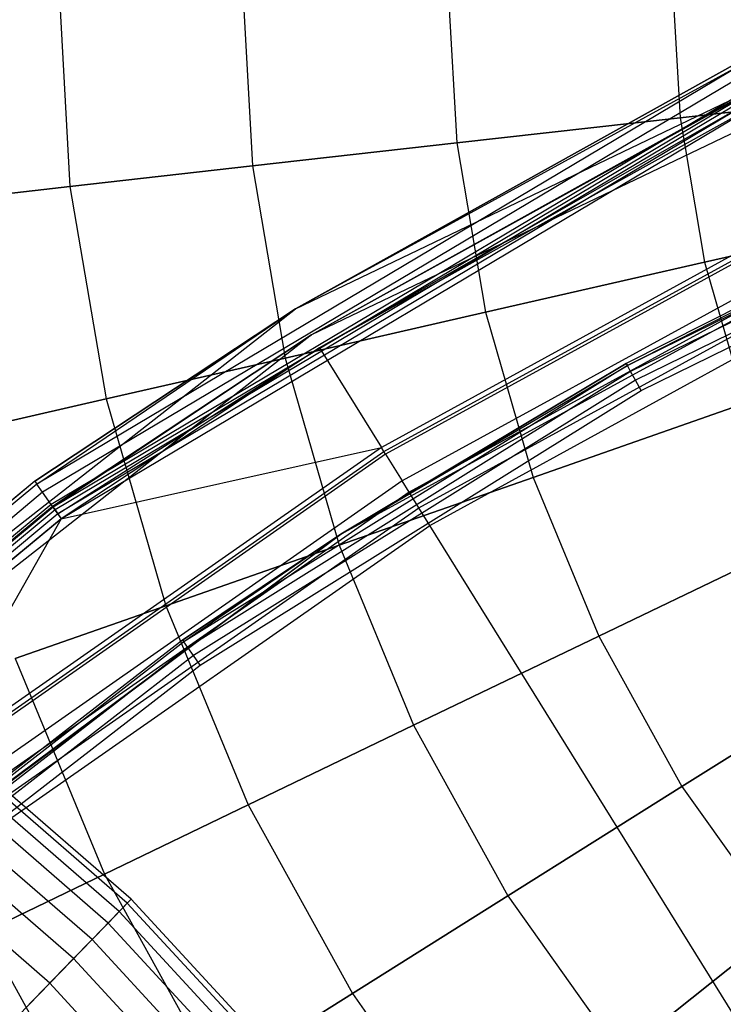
# Model space of a CAD drawing. Extents: x 0.2 to 44.2, y -21.9 to 24.
# Tile 158 of 239: x 12.1 to 14.3, y 12.6 to 15.8. Entities that reach past the tile are written whole.
import ezdxf

# ---------------------------------------------------------------- set-up
doc = ezdxf.new("R2010")
doc.units = 0
doc.header["$LTSCALE"] = 2.54
doc.layers.get('0').update_dxf_attribs({"color": 13, "linetype": 'CONTINUOUS'})

# ---------------------------------------------------------------- blocks, each defined once
blk = doc.blocks.new('KARO-10934_STL')
at = {"color": 0}
for p, q in [((12.9554, 14.8671, 124.285), (16.3672, 16.5037, 124.285)), ((12.9554, 14.8671, 124.285), (16.3672, 16.5037, 124.285)), ((16.4004, 16.4094, 124.285), (13.0082, 14.7821, 124.285)), ((16.4004, 16.4094, 126.1525), (13.0082, 14.7821, 124.285)), ((16.4004, 16.4094, 124.285), (13.0082, 14.7821, 124.285)), ((16.4004, 16.4094, 126.1525), (13.0082, 14.7821, 124.285)), ((14.4092, 15.6765, 126.1525), (12.9554, 14.8671, 126.1525)), ((12.9554, 14.8671, 124.285), (14.4092, 15.6765, 126.1525)), ((12.9554, 14.8671, 124.285), (14.4092, 15.6765, 126.1525)), ((14.4092, 15.6765, 126.1525), (12.9554, 14.8671, 126.1525)), ((14.4142, 15.6663, 126.2098), (12.1138, 14.2964, 126.2098)), ((14.4142, 15.6663, 126.2098), (12.1138, 14.2964, 126.2098)), ((14.4142, 15.6663, 126.2098), (12.9554, 14.8671, 126.1525)), ((14.4142, 15.6663, 126.2098), (12.9554, 14.8671, 126.1525)), ((14.4286, 15.6373, 126.2584), (12.1325, 14.2699, 126.2584)), ((14.4286, 15.6373, 126.2584), (12.1325, 14.2699, 126.2584)), ((14.4502, 15.5937, 126.291), (12.1605, 14.2302, 126.291)), ((14.4502, 15.5937, 126.291), (12.1605, 14.2302, 126.291)), ((14.4552, 15.5836, 126.1714), (12.167, 14.221, 126.1714)), ((14.4552, 15.5836, 126.1714), (12.167, 14.221, 126.1714)), ((14.4536, 15.5869, 126.1525), (13.0082, 14.7821, 124.285)), ((14.4536, 15.5869, 126.1525), (13.0082, 14.7821, 126.1525)), ((14.4536, 15.5869, 126.1525), (13.0082, 14.7821, 124.285)), ((14.4536, 15.5869, 126.1525), (13.0082, 14.7821, 126.1525)), ((14.4552, 15.5836, 126.1714), (13.0082, 14.7821, 126.1525)), ((14.4552, 15.5836, 126.1714), (13.0082, 14.7821, 126.1525)), ((14.46, 15.5741, 126.1875), (12.1731, 14.2123, 126.1875)), ((14.46, 15.5741, 126.1875), (12.1731, 14.2123, 126.1875)), ((14.467, 15.5599, 126.1984), (12.1823, 14.1993, 126.1984)), ((14.467, 15.5599, 126.1984), (12.1823, 14.1993, 126.1984)), ((14.467, 15.5599, 126.1984), (13.034, 14.7405, 126.2025)), ((14.467, 15.5599, 126.1984), (13.034, 14.7405, 126.2025)), ((14.4757, 15.5424, 126.3025), (12.1935, 14.1834, 126.3025)), ((14.4757, 15.5424, 126.3025), (12.1935, 14.1834, 126.3025)), ((14.4754, 15.543, 126.2025), (13.034, 14.7405, 126.2025)), ((14.4754, 15.543, 126.2025), (13.034, 14.7405, 126.2025)), ((15.5633, 15.4315, 124.3613), (14.0361, 14.6824, 124.3613)), ((15.5633, 15.4315, 124.3613), (14.0361, 14.6824, 124.3613)), ((15.5719, 15.4116, 124.3288), (14.0466, 14.6634, 124.3288)), ((15.5719, 15.4116, 124.3288), (14.0466, 14.6634, 124.3288)), ((15.5847, 15.3818, 124.3072), (14.0624, 14.635, 124.3072)), ((15.5847, 15.3818, 124.3072), (14.0624, 14.635, 124.3072)), ((14.081, 14.6016, 124.2995), (15.5998, 15.3466, 124.2995)), ((14.081, 14.6016, 124.2995), (15.5998, 15.3466, 124.2995)), ((14.8465, 15.2993, 126.1937), (13.2354, 14.4161, 126.1937)), ((14.8465, 15.2993, 126.1937), (13.2354, 14.4161, 126.1937)), ((13.1027, 14.1331, 125.9495), (15.2065, 15.2818, 124.3996)), ((13.1027, 14.1331, 125.9495), (15.2065, 15.2818, 124.3996)), ((13.1027, 14.1331, 125.9495), (15.2065, 15.2818, 125.9495)), ((13.1027, 14.1331, 125.9495), (15.2065, 15.2818, 125.9495)), ((13.2437, 14.4028, 126.1818), (14.8533, 15.2851, 126.1818)), ((13.2437, 14.4028, 126.1818), (14.8533, 15.2851, 126.1818)), ((14.8578, 15.2759, 126.1649), (13.2491, 14.394, 126.1649)), ((14.8578, 15.2759, 126.1649), (13.2491, 14.394, 126.1649)), ((15.2065, 15.2818, 124.3996), (14.0324, 14.689, 124.3996)), ((15.2065, 15.2818, 124.3996), (14.0324, 14.689, 124.3996)), ((14.0361, 14.6824, 124.3613), (15.2065, 15.2818, 124.3996)), ((14.0361, 14.6824, 124.3613), (15.2065, 15.2818, 124.3996)), ((14.9021, 15.1835, 125.9865), (13.3031, 14.307, 125.9865)), ((14.9021, 15.1835, 125.9865), (13.3031, 14.307, 125.9865)), ((14.921, 15.144, 125.9335), (13.3262, 14.2698, 125.9335)), ((14.921, 15.144, 125.9335), (13.3262, 14.2698, 125.9335)), ((13.3574, 14.2196, 125.8986), (14.9466, 15.0907, 125.8986)), ((13.3574, 14.2196, 125.8986), (14.9466, 15.0907, 125.8986)), ((13.393, 14.1623, 125.8858), (14.9757, 15.0299, 125.8858)), ((13.393, 14.1623, 125.8858), (14.9757, 15.0299, 125.8858)), ((9.9752, 12.5353, 124.285), (12.9554, 14.8671, 124.285)), ((9.9752, 12.5353, 124.285), (12.9554, 14.8671, 124.285)), ((12.9554, 14.8671, 126.1525), (12.1073, 14.3058, 126.1525)), ((12.1073, 14.3058, 126.1525), (12.9554, 14.8671, 124.285)), ((12.1073, 14.3058, 126.1525), (12.9554, 14.8671, 124.285)), ((12.9554, 14.8671, 126.1525), (12.1073, 14.3058, 126.1525)), ((12.1138, 14.2964, 126.2098), (12.9554, 14.8671, 126.1525)), ((12.1138, 14.2964, 126.2098), (12.9554, 14.8671, 126.1525)), ((12.9554, 14.8671, 124.285), (12.9554, 14.8671, 126.1525)), ((12.9554, 14.8671, 124.285), (12.9554, 14.8671, 126.1525)), ((13.0082, 14.7821, 124.285), (10.045, 12.4637, 124.285)), ((13.0082, 14.7821, 124.285), (10.045, 12.4637, 124.285)), ((13.0082, 14.7821, 126.1525), (12.1649, 14.224, 126.1525)), ((12.1649, 14.224, 126.1525), (13.0082, 14.7821, 124.285)), ((12.1649, 14.224, 126.1525), (13.0082, 14.7821, 124.285)), ((13.0082, 14.7821, 126.1525), (12.1649, 14.224, 126.1525)), ((13.0082, 14.7821, 126.1525), (12.167, 14.221, 126.1714)), ((13.0082, 14.7821, 126.1525), (12.167, 14.221, 126.1714)), ((13.0082, 14.7821, 126.1525), (13.0082, 14.7821, 124.285)), ((13.0082, 14.7821, 126.1525), (13.0082, 14.7821, 124.285)), ((12.1823, 14.1993, 126.1984), (13.034, 14.7405, 126.2025)), ((12.1823, 14.1993, 126.1984), (13.034, 14.7405, 126.2025)), ((13.034, 14.7405, 126.2025), (12.1931, 14.1839, 126.2025)), ((13.034, 14.7405, 126.2025), (12.1931, 14.1839, 126.2025)), ((13.034, 14.7405, 126.2025), (13.2354, 14.4161, 126.1937)), ((13.034, 14.7405, 126.2025), (13.2354, 14.4161, 126.1937)), ((14.0324, 14.689, 124.3996), (13.1027, 14.1331, 124.3996)), ((13.1027, 14.1331, 125.9495), (14.0324, 14.689, 124.3996)), ((13.1027, 14.1331, 125.9495), (14.0324, 14.689, 124.3996)), ((14.0324, 14.689, 124.3996), (13.1027, 14.1331, 124.3996)), ((14.0324, 14.689, 124.3996), (14.0361, 14.6824, 124.3613)), ((14.0324, 14.689, 124.3996), (14.0361, 14.6824, 124.3613)), ((14.0361, 14.6824, 124.3613), (12.5925, 13.7826, 124.3613)), ((14.0361, 14.6824, 124.3613), (12.5925, 13.7826, 124.3613)), ((14.0466, 14.6634, 124.3288), (12.6049, 13.7648, 124.3288)), ((14.0466, 14.6634, 124.3288), (12.6049, 13.7648, 124.3288)), ((13.1027, 14.1331, 124.3996), (14.0361, 14.6824, 124.3613)), ((13.1027, 14.1331, 124.3996), (14.0361, 14.6824, 124.3613)), ((14.0466, 14.6634, 124.3288), (14.0361, 14.6824, 124.3613)), ((14.0466, 14.6634, 124.3288), (14.0361, 14.6824, 124.3613)), ((14.0624, 14.635, 124.3072), (14.0466, 14.6634, 124.3288)), ((14.0624, 14.635, 124.3072), (14.0466, 14.6634, 124.3288)), ((14.0624, 14.635, 124.3072), (12.6235, 13.7382, 124.3072)), ((14.0624, 14.635, 124.3072), (12.6235, 13.7382, 124.3072)), ((14.081, 14.6016, 124.2995), (14.0624, 14.635, 124.3072)), ((14.081, 14.6016, 124.2995), (14.0624, 14.635, 124.3072)), ((12.6453, 13.7067, 124.2995), (14.081, 14.6016, 124.2995)), ((12.6453, 13.7067, 124.2995), (14.081, 14.6016, 124.2995)), ((13.2354, 14.4161, 126.1937), (11.7292, 13.3639, 126.1937)), ((13.2354, 14.4161, 126.1937), (11.7292, 13.3639, 126.1937)), ((11.7389, 13.3516, 126.1818), (13.2437, 14.4028, 126.1818)), ((11.7389, 13.3516, 126.1818), (13.2437, 14.4028, 126.1818)), ((13.2491, 14.394, 126.1649), (11.7452, 13.3435, 126.1649)), ((13.2491, 14.394, 126.1649), (11.7452, 13.3435, 126.1649)), ((12.1931, 14.1839, 126.2025), (13.2354, 14.4161, 126.1937)), ((12.1931, 14.1839, 126.2025), (13.2354, 14.4161, 126.1937)), ((13.2437, 14.4028, 126.1818), (13.2354, 14.4161, 126.1937)), ((13.2437, 14.4028, 126.1818), (13.2354, 14.4161, 126.1937)), ((13.2491, 14.394, 126.1649), (13.2437, 14.4028, 126.1818)), ((13.2491, 14.394, 126.1649), (13.2437, 14.4028, 126.1818)), ((13.2491, 14.394, 126.1649), (13.3031, 14.307, 125.9865)), ((13.2491, 14.394, 126.1649), (13.3031, 14.307, 125.9865)), ((12.1073, 14.3058, 126.1525), (9.9752, 12.5353, 124.285)), ((12.1073, 14.3058, 126.1525), (9.9752, 12.5353, 124.285)), ((12.1073, 14.3058, 126.1525), (10.0416, 12.5997, 126.1525)), ((12.1073, 14.3058, 126.1525), (10.0416, 12.5997, 126.1525)), ((13.3031, 14.307, 125.9865), (11.8084, 13.2628, 125.9865)), ((13.3031, 14.307, 125.9865), (11.8084, 13.2628, 125.9865)), ((12.1073, 14.3058, 126.1525), (12.1138, 14.2964, 126.2098)), ((12.1073, 14.3058, 126.1525), (12.1138, 14.2964, 126.2098)), ((13.3262, 14.2698, 125.9335), (13.3031, 14.307, 125.9865)), ((13.3262, 14.2698, 125.9335), (13.3031, 14.307, 125.9865)), ((12.1138, 14.2964, 126.2098), (10.0495, 12.5915, 126.2098)), ((12.1138, 14.2964, 126.2098), (10.0495, 12.5915, 126.2098)), ((12.1325, 14.2699, 126.2584), (10.0721, 12.5681, 126.2584)), ((12.1325, 14.2699, 126.2584), (10.0721, 12.5681, 126.2584)), ((13.3262, 14.2698, 125.9335), (11.8353, 13.2283, 125.9335)), ((13.3262, 14.2698, 125.9335), (11.8353, 13.2283, 125.9335)), ((12.1325, 14.2699, 126.2584), (12.1138, 14.2964, 126.2098)), ((12.1325, 14.2699, 126.2584), (12.1138, 14.2964, 126.2098)), ((12.1605, 14.2302, 126.291), (12.1325, 14.2699, 126.2584)), ((12.1605, 14.2302, 126.291), (12.1325, 14.2699, 126.2584)), ((13.3574, 14.2196, 125.8986), (13.3262, 14.2698, 125.9335)), ((13.3574, 14.2196, 125.8986), (13.3262, 14.2698, 125.9335)), ((12.1649, 14.224, 126.1525), (10.045, 12.4637, 124.285)), ((12.1649, 14.224, 126.1525), (10.045, 12.4637, 124.285)), ((12.1605, 14.2302, 126.291), (10.1058, 12.5331, 126.291)), ((12.1605, 14.2302, 126.291), (10.1058, 12.5331, 126.291)), ((12.1649, 14.224, 126.1525), (10.111, 12.5277, 126.1525)), ((12.1649, 14.224, 126.1525), (10.111, 12.5277, 126.1525)), ((12.167, 14.221, 126.1714), (10.1136, 12.525, 126.1714)), ((12.167, 14.221, 126.1714), (10.1136, 12.525, 126.1714)), ((12.1731, 14.2123, 126.1875), (10.1209, 12.5174, 126.1875)), ((12.1731, 14.2123, 126.1875), (10.1209, 12.5174, 126.1875)), ((11.8717, 13.1818, 125.8986), (13.3574, 14.2196, 125.8986)), ((11.8717, 13.1818, 125.8986), (13.3574, 14.2196, 125.8986)), ((12.1935, 14.1834, 126.3025), (12.1605, 14.2302, 126.291)), ((12.1935, 14.1834, 126.3025), (12.1605, 14.2302, 126.291)), ((12.1649, 14.224, 126.1525), (12.167, 14.221, 126.1714)), ((12.1649, 14.224, 126.1525), (12.167, 14.221, 126.1714)), ((12.167, 14.221, 126.1714), (12.1731, 14.2123, 126.1875)), ((12.167, 14.221, 126.1714), (12.1731, 14.2123, 126.1875)), ((12.1731, 14.2123, 126.1875), (12.1823, 14.1993, 126.1984)), ((12.1731, 14.2123, 126.1875), (12.1823, 14.1993, 126.1984)), ((13.393, 14.1623, 125.8858), (13.3574, 14.2196, 125.8986)), ((13.393, 14.1623, 125.8858), (13.3574, 14.2196, 125.8986)), ((12.1823, 14.1993, 126.1984), (10.132, 12.5059, 126.1984)), ((12.1823, 14.1993, 126.1984), (10.132, 12.5059, 126.1984)), ((12.1931, 14.1839, 126.2025), (10.145, 12.4924, 126.2025)), ((12.1931, 14.1839, 126.2025), (10.145, 12.4924, 126.2025)), ((12.1935, 14.1834, 126.3025), (10.1455, 12.4919, 126.3025)), ((12.1935, 14.1834, 126.3025), (10.1455, 12.4919, 126.3025)), ((12.1931, 14.1839, 126.2025), (11.7292, 13.3639, 126.1937)), ((12.1931, 14.1839, 126.2025), (11.7292, 13.3639, 126.1937)), ((12.1823, 14.1993, 126.1984), (12.1931, 14.1839, 126.2025)), ((12.1823, 14.1993, 126.1984), (12.1931, 14.1839, 126.2025)), ((11.9133, 13.1286, 125.8858), (13.393, 14.1623, 125.8858)), ((11.9133, 13.1286, 125.8858), (13.393, 14.1623, 125.8858)), ((22.1855, 0, 125.7675), (13.393, 14.1623, 125.8858)), ((22.1855, 0, 125.7675), (13.393, 14.1623, 125.8858)), ((11.1838, 12.6966, 125.9495), (13.1027, 14.1331, 125.9495)), ((11.1838, 12.6966, 125.9495), (13.1027, 14.1331, 125.9495)), ((11.2424, 12.7471, 124.3996), (13.1027, 14.1331, 125.9495)), ((11.2424, 12.7471, 124.3996), (13.1027, 14.1331, 125.9495)), ((13.1027, 14.1331, 124.3996), (12.5882, 13.7888, 124.3996)), ((12.5882, 13.7888, 124.3996), (13.1027, 14.1331, 125.9495)), ((12.5882, 13.7888, 124.3996), (13.1027, 14.1331, 125.9495)), ((13.1027, 14.1331, 124.3996), (12.5882, 13.7888, 124.3996)), ((13.1027, 14.1331, 124.3996), (12.5925, 13.7826, 124.3613)), ((13.1027, 14.1331, 124.3996), (12.5925, 13.7826, 124.3613)), ((13.1027, 14.1331, 124.3996), (13.1027, 14.1331, 125.9495)), ((13.1027, 14.1331, 124.3996), (13.1027, 14.1331, 125.9495)), ((12.5882, 13.7888, 124.3996), (11.2424, 12.7471, 124.3996)), ((12.5882, 13.7888, 124.3996), (11.2424, 12.7471, 124.3996)), ((12.5882, 13.7888, 124.3996), (12.5925, 13.7826, 124.3613)), ((12.5882, 13.7888, 124.3996), (12.5925, 13.7826, 124.3613)), ((12.5925, 13.7826, 124.3613), (11.2474, 12.7414, 124.3613)), ((12.5925, 13.7826, 124.3613), (11.2474, 12.7414, 124.3613)), ((12.6049, 13.7648, 124.3288), (11.2615, 12.7249, 124.3288)), ((12.6049, 13.7648, 124.3288), (11.2615, 12.7249, 124.3288)), ((12.6049, 13.7648, 124.3288), (12.5925, 13.7826, 124.3613)), ((12.6049, 13.7648, 124.3288), (12.5925, 13.7826, 124.3613)), ((12.6235, 13.7382, 124.3072), (12.6049, 13.7648, 124.3288)), ((12.6235, 13.7382, 124.3072), (12.6049, 13.7648, 124.3288)), ((12.6235, 13.7382, 124.3072), (11.2827, 12.7003, 124.3072)), ((12.6235, 13.7382, 124.3072), (11.2827, 12.7003, 124.3072)), ((12.6453, 13.7067, 124.2995), (12.6235, 13.7382, 124.3072)), ((12.6453, 13.7067, 124.2995), (12.6235, 13.7382, 124.3072)), ((11.3076, 12.6713, 124.2995), (12.6453, 13.7067, 124.2995)), ((11.3076, 12.6713, 124.2995), (12.6453, 13.7067, 124.2995))]:
    blk.add_line(p, q, dxfattribs=at)
blk = doc.blocks.new('GRUPUJ_1')
at = {"color": 0}
for p, q in [((11.9601, 37.906, 57.4292), (11.9994, 37.2057, 57.4292)), ((11.9601, 37.906, 57.4292), (11.9994, 37.2057, 57.4292)), ((11.9601, 37.906, 47.4534), (11.9994, 37.2057, 47.4534)), ((11.9601, 37.906, 47.4534), (11.9994, 37.2057, 47.4534)), ((12.5579, 37.906, 58.0981), (12.5935, 37.2727, 58.0981)), ((12.5579, 37.906, 58.0981), (12.5935, 37.2727, 58.0981)), ((12.5579, 37.906, 46.7844), (12.5935, 37.2727, 46.7844)), ((12.5579, 37.906, 46.7844), (12.5935, 37.2727, 46.7844)), ((13.2269, 37.906, 58.6959), (13.2582, 37.3476, 58.6959)), ((13.2269, 37.906, 58.6959), (13.2582, 37.3476, 58.6959)), ((13.2269, 37.906, 46.1866), (13.2582, 37.3476, 46.1866)), ((13.2269, 37.906, 46.1866), (13.2582, 37.3476, 46.1866)), ((13.9585, 37.906, 59.2151), (13.9853, 37.4295, 59.2151)), ((13.9585, 37.906, 59.2151), (13.9853, 37.4295, 59.2151)), ((13.9585, 37.906, 45.6675), (13.9853, 37.4295, 45.6675)), ((13.9585, 37.906, 45.6675), (13.9853, 37.4295, 45.6675)), ((14.7655, 37.5174, 45.2335), (13.9853, 37.4295, 45.6675)), ((13.9853, 37.4295, 59.2151), (14.7655, 37.5174, 59.649)), ((13.9853, 37.4295, 59.2151), (14.7655, 37.5174, 59.649)), ((14.7655, 37.5174, 45.2335), (13.9853, 37.4295, 45.6675)), ((13.9853, 37.4295, 45.6675), (13.2582, 37.3476, 46.1866)), ((13.2582, 37.3476, 58.6959), (13.9853, 37.4295, 59.2151)), ((13.2582, 37.3476, 58.6959), (13.9853, 37.4295, 59.2151)), ((13.9853, 37.4295, 45.6675), (13.2582, 37.3476, 46.1866)), ((13.9853, 37.4295, 45.6675), (14.0652, 36.9589, 45.6675)), ((13.9853, 37.4295, 59.2151), (14.0652, 36.9589, 59.2151)), ((13.9853, 37.4295, 45.6675), (14.0652, 36.9589, 45.6675)), ((13.9853, 37.4295, 59.2151), (14.0652, 36.9589, 59.2151)), ((13.2582, 37.3476, 46.1866), (12.5935, 37.2727, 46.7844)), ((12.5935, 37.2727, 58.0981), (13.2582, 37.3476, 58.6959)), ((12.5935, 37.2727, 58.0981), (13.2582, 37.3476, 58.6959)), ((13.2582, 37.3476, 46.1866), (12.5935, 37.2727, 46.7844)), ((13.2582, 37.3476, 46.1866), (13.3519, 36.7961, 46.1866)), ((13.2582, 37.3476, 46.1866), (13.3519, 36.7961, 46.1866)), ((13.2582, 37.3476, 58.6959), (13.3519, 36.7961, 58.6959)), ((13.2582, 37.3476, 58.6959), (13.3519, 36.7961, 58.6959)), ((12.5935, 37.2727, 46.7844), (11.9994, 37.2057, 47.4534)), ((11.9994, 37.2057, 57.4292), (12.5935, 37.2727, 58.0981)), ((11.9994, 37.2057, 57.4292), (12.5935, 37.2727, 58.0981)), ((12.5935, 37.2727, 46.7844), (11.9994, 37.2057, 47.4534)), ((12.5935, 37.2727, 46.7844), (12.6997, 36.6473, 46.7844)), ((12.5935, 37.2727, 46.7844), (12.6997, 36.6473, 46.7844)), ((12.5935, 37.2727, 58.0981), (12.6997, 36.6473, 58.0981)), ((12.5935, 37.2727, 58.0981), (12.6997, 36.6473, 58.0981)), ((11.4836, 37.1476, 56.6975), (11.9994, 37.2057, 57.4292)), ((11.9994, 37.2057, 47.4534), (11.4836, 37.1476, 48.185)), ((11.4836, 37.1476, 56.6975), (11.9994, 37.2057, 57.4292)), ((11.9994, 37.2057, 47.4534), (11.4836, 37.1476, 48.185)), ((11.9994, 37.2057, 47.4534), (12.1169, 36.5143, 47.4534)), ((11.9994, 37.2057, 57.4292), (12.1169, 36.5143, 57.4292)), ((11.9994, 37.2057, 57.4292), (12.1169, 36.5143, 57.4292)), ((11.9994, 37.2057, 47.4534), (12.1169, 36.5143, 47.4534)), ((14.8307, 37.1337, 59.649), (14.0652, 36.9589, 59.2151)), ((14.0652, 36.9589, 45.6675), (14.8307, 37.1337, 45.2335)), ((14.0652, 36.9589, 45.6675), (14.8307, 37.1337, 45.2335)), ((14.8307, 37.1337, 59.649), (14.0652, 36.9589, 59.2151)), ((13.3519, 36.7961, 46.1866), (14.0652, 36.9589, 45.6675)), ((14.0652, 36.9589, 59.2151), (13.3519, 36.7961, 58.6959)), ((13.3519, 36.7961, 46.1866), (14.0652, 36.9589, 45.6675)), ((14.0652, 36.9589, 59.2151), (13.3519, 36.7961, 58.6959)), ((14.0652, 36.9589, 59.2151), (14.1974, 36.5003, 59.2151)), ((14.0652, 36.9589, 45.6675), (14.1974, 36.5003, 45.6675)), ((14.0652, 36.9589, 59.2151), (14.1974, 36.5003, 59.2151)), ((14.0652, 36.9589, 45.6675), (14.1974, 36.5003, 45.6675)), ((13.3519, 36.7961, 58.6959), (12.6997, 36.6473, 58.0981)), ((12.6997, 36.6473, 46.7844), (13.3519, 36.7961, 46.1866)), ((12.6997, 36.6473, 46.7844), (13.3519, 36.7961, 46.1866)), ((13.3519, 36.7961, 58.6959), (12.6997, 36.6473, 58.0981)), ((13.3519, 36.7961, 46.1866), (13.5068, 36.2586, 46.1866)), ((13.3519, 36.7961, 58.6959), (13.5068, 36.2586, 58.6959)), ((13.3519, 36.7961, 58.6959), (13.5068, 36.2586, 58.6959)), ((13.3519, 36.7961, 46.1866), (13.5068, 36.2586, 46.1866)), ((12.6997, 36.6473, 58.0981), (12.1169, 36.5143, 57.4292)), ((12.1169, 36.5143, 47.4534), (12.6997, 36.6473, 46.7844)), ((12.1169, 36.5143, 47.4534), (12.6997, 36.6473, 46.7844)), ((12.6997, 36.6473, 58.0981), (12.1169, 36.5143, 57.4292)), ((12.6997, 36.6473, 58.0981), (12.8754, 36.0377, 58.0981)), ((12.6997, 36.6473, 58.0981), (12.8754, 36.0377, 58.0981)), ((12.6997, 36.6473, 46.7844), (12.8754, 36.0377, 46.7844)), ((12.6997, 36.6473, 46.7844), (12.8754, 36.0377, 46.7844)), ((12.1169, 36.5143, 57.4292), (11.6108, 36.3987, 56.6975)), ((11.6108, 36.3987, 48.185), (12.1169, 36.5143, 47.4534)), ((12.1169, 36.5143, 57.4292), (11.6108, 36.3987, 56.6975)), ((11.6108, 36.3987, 48.185), (12.1169, 36.5143, 47.4534)), ((12.1169, 36.5143, 57.4292), (12.3111, 35.8403, 57.4292)), ((12.1169, 36.5143, 57.4292), (12.3111, 35.8403, 57.4292)), ((12.1169, 36.5143, 47.4534), (12.3111, 35.8403, 47.4534)), ((12.1169, 36.5143, 47.4534), (12.3111, 35.8403, 47.4534)), ((14.1974, 36.5003, 45.6675), (13.5068, 36.2586, 46.1866)), ((13.5068, 36.2586, 58.6959), (14.1974, 36.5003, 59.2151)), ((14.1974, 36.5003, 45.6675), (13.5068, 36.2586, 46.1866)), ((13.5068, 36.2586, 58.6959), (14.1974, 36.5003, 59.2151)), ((12.8754, 36.0377, 58.0981), (13.5068, 36.2586, 58.6959)), ((13.5068, 36.2586, 46.1866), (12.8754, 36.0377, 46.7844)), ((13.5068, 36.2586, 46.1866), (12.8754, 36.0377, 46.7844)), ((12.8754, 36.0377, 58.0981), (13.5068, 36.2586, 58.6959)), ((13.5068, 36.2586, 46.1866), (13.7208, 35.7419, 46.1866)), ((13.5068, 36.2586, 46.1866), (13.7208, 35.7419, 46.1866)), ((13.5068, 36.2586, 58.6959), (13.7208, 35.7419, 58.6959)), ((13.5068, 36.2586, 58.6959), (13.7208, 35.7419, 58.6959)), ((12.3111, 35.8403, 57.4292), (12.8754, 36.0377, 58.0981)), ((12.8754, 36.0377, 46.7844), (12.3111, 35.8403, 47.4534)), ((12.8754, 36.0377, 46.7844), (12.3111, 35.8403, 47.4534)), ((12.3111, 35.8403, 57.4292), (12.8754, 36.0377, 58.0981)), ((12.8754, 36.0377, 46.7844), (13.1181, 35.4516, 46.7844)), ((12.8754, 36.0377, 58.0981), (13.1181, 35.4516, 58.0981)), ((12.8754, 36.0377, 46.7844), (13.1181, 35.4516, 46.7844)), ((12.8754, 36.0377, 58.0981), (13.1181, 35.4516, 58.0981)), ((14.38, 36.0593, 59.2151), (13.7208, 35.7419, 58.6959)), ((13.7208, 35.7419, 46.1866), (14.38, 36.0593, 45.6675)), ((13.7208, 35.7419, 46.1866), (14.38, 36.0593, 45.6675)), ((14.38, 36.0593, 59.2151), (13.7208, 35.7419, 58.6959)), ((11.8211, 35.6688, 56.6975), (12.3111, 35.8403, 57.4292)), ((12.3111, 35.8403, 47.4534), (11.8211, 35.6688, 48.185)), ((12.3111, 35.8403, 47.4534), (11.8211, 35.6688, 48.185)), ((11.8211, 35.6688, 56.6975), (12.3111, 35.8403, 57.4292)), ((12.3111, 35.8403, 47.4534), (12.5795, 35.1923, 47.4534)), ((12.3111, 35.8403, 57.4292), (12.5795, 35.1923, 57.4292)), ((12.3111, 35.8403, 47.4534), (12.5795, 35.1923, 47.4534)), ((12.3111, 35.8403, 57.4292), (12.5795, 35.1923, 57.4292)), ((13.7208, 35.7419, 58.6959), (13.1181, 35.4516, 58.0981)), ((13.1181, 35.4516, 46.7844), (13.7208, 35.7419, 46.1866)), ((13.1181, 35.4516, 46.7844), (13.7208, 35.7419, 46.1866)), ((13.7208, 35.7419, 58.6959), (13.1181, 35.4516, 58.0981)), ((13.7208, 35.7419, 58.6959), (13.9914, 35.2523, 58.6959)), ((13.7208, 35.7419, 58.6959), (13.9914, 35.2523, 58.6959)), ((13.7208, 35.7419, 46.1866), (13.9914, 35.2523, 46.1866)), ((13.7208, 35.7419, 46.1866), (13.9914, 35.2523, 46.1866)), ((11.8211, 35.6688, 56.6975), (12.1118, 34.967, 56.6975)), ((11.8211, 35.6688, 48.185), (12.1118, 34.967, 48.185)), ((11.8211, 35.6688, 48.185), (12.1118, 34.967, 48.185)), ((11.8211, 35.6688, 56.6975), (12.1118, 34.967, 56.6975)), ((14.6109, 35.6416, 59.2151), (13.9914, 35.2523, 58.6959)), ((13.9914, 35.2523, 46.1866), (14.6109, 35.6416, 45.6675)), ((14.6109, 35.6416, 59.2151), (13.9914, 35.2523, 58.6959)), ((13.9914, 35.2523, 46.1866), (14.6109, 35.6416, 45.6675)), ((13.1181, 35.4516, 58.0981), (12.5795, 35.1923, 57.4292)), ((12.5795, 35.1923, 47.4534), (13.1181, 35.4516, 46.7844)), ((12.5795, 35.1923, 47.4534), (13.1181, 35.4516, 46.7844)), ((13.1181, 35.4516, 58.0981), (12.5795, 35.1923, 57.4292)), ((13.1181, 35.4516, 58.0981), (13.425, 34.8964, 58.0981)), ((13.1181, 35.4516, 58.0981), (13.425, 34.8964, 58.0981)), ((13.1181, 35.4516, 46.7844), (13.425, 34.8964, 46.7844)), ((13.1181, 35.4516, 46.7844), (13.425, 34.8964, 46.7844)), ((12.186, 34.8723, 6.489), (11.6885, 35.3042, 6.489)), ((12.186, 34.8723, 6.489), (11.6885, 35.3042, 6.489)), ((12.1982, 34.8849, 5.8286), (11.6992, 35.318, 5.8286)), ((12.1982, 34.8849, 5.8286), (11.6992, 35.318, 5.8286)), ((12.1598, 34.8452, 5.1703), (11.6654, 35.2744, 5.1703)), ((12.1598, 34.8452, 5.1703), (11.6654, 35.2744, 5.1703)), ((12.1234, 34.8077, 7.1435), (11.6333, 35.2331, 7.1435)), ((12.1234, 34.8077, 7.1435), (11.6333, 35.2331, 7.1435)), ((13.9914, 35.2523, 58.6959), (13.425, 34.8964, 58.0981)), ((13.425, 34.8964, 46.7844), (13.9914, 35.2523, 46.1866)), ((13.9914, 35.2523, 58.6959), (13.425, 34.8964, 58.0981)), ((13.425, 34.8964, 46.7844), (13.9914, 35.2523, 46.1866)), ((13.9914, 35.2523, 58.6959), (14.3151, 34.7961, 58.6959)), ((13.9914, 35.2523, 58.6959), (14.3151, 34.7961, 58.6959)), ((13.9914, 35.2523, 46.1866), (14.3151, 34.7961, 46.1866)), ((13.9914, 35.2523, 46.1866), (14.3151, 34.7961, 46.1866)), ((12.0712, 34.7539, 4.522), (11.5874, 35.1739, 4.522)), ((12.0712, 34.7539, 4.522), (11.5874, 35.1739, 4.522)), ((12.5795, 35.1923, 57.4292), (12.1118, 34.967, 56.6975)), ((12.1118, 34.967, 48.185), (12.5795, 35.1923, 47.4534)), ((12.1118, 34.967, 48.185), (12.5795, 35.1923, 47.4534)), ((12.5795, 35.1923, 57.4292), (12.1118, 34.967, 56.6975)), ((12.5795, 35.1923, 57.4292), (12.9188, 34.5784, 57.4292)), ((12.5795, 35.1923, 57.4292), (12.9188, 34.5784, 57.4292)), ((12.5795, 35.1923, 47.4534), (12.9188, 34.5784, 47.4534)), ((12.5795, 35.1923, 47.4534), (12.9188, 34.5784, 47.4534)), ((12.011, 34.6918, 7.784), (11.5344, 35.1055, 7.784)), ((12.011, 34.6918, 7.784), (11.5344, 35.1055, 7.784)), ((11.9336, 34.6119, 3.8917), (11.4662, 35.0176, 3.8917)), ((11.9336, 34.6119, 3.8917), (11.4662, 35.0176, 3.8917)), ((12.1118, 34.967, 56.6975), (11.7208, 34.7787, 55.9123)), ((11.7208, 34.7787, 48.9702), (12.1118, 34.967, 48.185)), ((12.1118, 34.967, 56.6975), (11.7208, 34.7787, 55.9123)), ((11.7208, 34.7787, 48.9702), (12.1118, 34.967, 48.185)), ((12.1118, 34.967, 56.6975), (12.4792, 34.3022, 56.6975)), ((12.1118, 34.967, 56.6975), (12.4792, 34.3022, 56.6975)), ((12.1118, 34.967, 48.185), (12.4792, 34.3022, 48.185)), ((12.1118, 34.967, 48.185), (12.4792, 34.3022, 48.185)), ((12.1598, 34.8452, 5.1703), (12.1982, 34.8849, 5.8286)), ((12.1598, 34.8452, 5.1703), (12.1982, 34.8849, 5.8286)), ((12.1982, 34.8849, 5.8286), (12.186, 34.8723, 6.489)), ((12.1982, 34.8849, 5.8286), (12.186, 34.8723, 6.489)), ((12.6465, 34.3994, 5.8286), (12.1982, 34.8849, 5.8286)), ((12.6465, 34.3994, 5.8286), (12.1982, 34.8849, 5.8286)), ((12.9188, 34.5784, 47.4534), (13.425, 34.8964, 46.7844)), ((13.425, 34.8964, 58.0981), (12.9188, 34.5784, 57.4292)), ((13.425, 34.8964, 58.0981), (12.9188, 34.5784, 57.4292)), ((12.9188, 34.5784, 47.4534), (13.425, 34.8964, 46.7844)), ((13.425, 34.8964, 58.0981), (13.7921, 34.3791, 58.0981)), ((13.425, 34.8964, 46.7844), (13.7921, 34.3791, 46.7844)), ((13.425, 34.8964, 58.0981), (13.7921, 34.3791, 58.0981)), ((13.425, 34.8964, 46.7844), (13.7921, 34.3791, 46.7844)), ((12.186, 34.8723, 6.489), (12.1234, 34.8077, 7.1435)), ((12.186, 34.8723, 6.489), (12.1234, 34.8077, 7.1435)), ((12.633, 34.3883, 6.489), (12.186, 34.8723, 6.489)), ((12.633, 34.3883, 6.489), (12.186, 34.8723, 6.489)), ((12.0712, 34.7539, 4.522), (12.1598, 34.8452, 5.1703)), ((12.0712, 34.7539, 4.522), (12.1598, 34.8452, 5.1703)), ((12.604, 34.3643, 5.1703), (12.1598, 34.8452, 5.1703)), ((12.604, 34.3643, 5.1703), (12.1598, 34.8452, 5.1703)), ((12.1234, 34.8077, 7.1435), (12.011, 34.6918, 7.784)), ((12.1234, 34.8077, 7.1435), (12.011, 34.6918, 7.784)), ((12.5637, 34.331, 7.1435), (12.1234, 34.8077, 7.1435)), ((12.5637, 34.331, 7.1435), (12.1234, 34.8077, 7.1435)), ((13.7921, 34.3791, 46.7844), (14.3151, 34.7961, 46.1866)), ((14.3151, 34.7961, 58.6959), (13.7921, 34.3791, 58.0981)), ((14.3151, 34.7961, 58.6959), (13.7921, 34.3791, 58.0981)), ((13.7921, 34.3791, 46.7844), (14.3151, 34.7961, 46.1866)), ((11.7208, 34.7787, 55.9123), (12.1118, 34.0713, 55.9123)), ((11.7208, 34.7787, 55.9123), (12.1118, 34.0713, 55.9123)), ((11.7208, 34.7787, 48.9702), (12.1118, 34.0713, 48.9702)), ((11.7208, 34.7787, 48.9702), (12.1118, 34.0713, 48.9702)), ((11.9336, 34.6119, 3.8917), (12.0712, 34.7539, 4.522)), ((11.9336, 34.6119, 3.8917), (12.0712, 34.7539, 4.522)), ((12.5059, 34.2832, 4.522), (12.0712, 34.7539, 4.522)), ((12.5059, 34.2832, 4.522), (12.0712, 34.7539, 4.522)), ((12.011, 34.6918, 7.784), (11.8503, 34.5261, 8.403)), ((12.011, 34.6918, 7.784), (11.8503, 34.5261, 8.403)), ((12.4392, 34.2281, 7.784), (12.011, 34.6918, 7.784)), ((12.4392, 34.2281, 7.784), (12.011, 34.6918, 7.784)), ((11.7485, 34.4211, 3.2869), (11.9336, 34.6119, 3.8917)), ((11.7485, 34.4211, 3.2869), (11.9336, 34.6119, 3.8917)), ((12.3535, 34.1573, 3.8917), (11.9336, 34.6119, 3.8917)), ((12.3535, 34.1573, 3.8917), (11.9336, 34.6119, 3.8917)), ((12.9188, 34.5784, 57.4292), (12.4792, 34.3022, 56.6975)), ((12.9188, 34.5784, 57.4292), (12.4792, 34.3022, 56.6975)), ((12.4792, 34.3022, 48.185), (12.9188, 34.5784, 47.4534)), ((12.4792, 34.3022, 48.185), (12.9188, 34.5784, 47.4534)), ((12.9188, 34.5784, 47.4534), (13.3247, 34.0063, 47.4534)), ((12.9188, 34.5784, 57.4292), (13.3247, 34.0063, 57.4292)), ((12.9188, 34.5784, 57.4292), (13.3247, 34.0063, 57.4292)), ((12.9188, 34.5784, 47.4534), (13.3247, 34.0063, 47.4534))]:
    blk.add_line(p, q, dxfattribs=at)
blk = doc.blocks.new('GRUPUJ_3')
at = {"color": 0}
for name, p in [('GRUPUJ_1', (0, 0)), ('KARO-10934_STL', (-0.2222, 21.9402, -1.2505))]:
    blk.add_blockref(name, p, dxfattribs=at)

msp = doc.modelspace()

# ---------------------------------------------------------------- block references
at = {"color": 0}
msp.add_blockref('GRUPUJ_3', (0.2222, -21.9402, 1.2505), dxfattribs=at)

doc.saveas('drawing.dxf')
